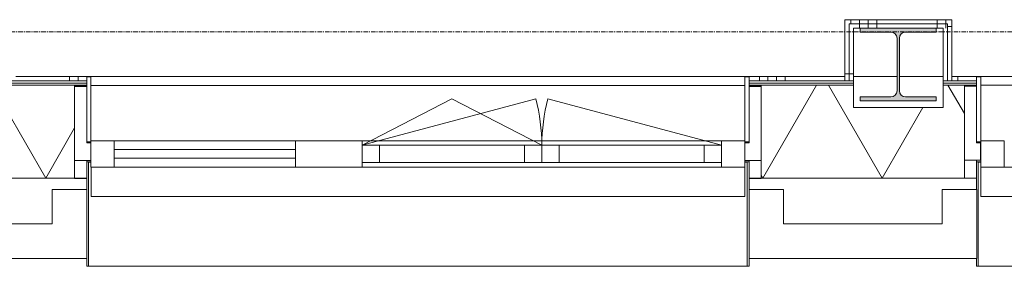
# Model space of a CAD drawing. Header units: millimetres. Extents: x 24475 to 74671, y -6152 to 32037.
# Tile 5 of 36: x 34513 to 37367, y -681 to 35. Entities that reach past the tile are written whole.
import ezdxf

# ---------------------------------------------------------------- set-up
doc = ezdxf.new("R2010")
doc.units = ezdxf.units.MM
doc.linetypes.add('stramien', pattern=[22.225, 12.7, -3.175, 3.175, -3.175])
doc.layers.add('00_Algemeen', color=7, linetype='Continuous', lineweight=9, true_color=0x00a600)
for name, color, linetype, lineweight in [('22_Metselwerk', 7, 'Continuous', 18), ('25_Metaalconstructiewerk', 7, 'Continuous', 9), ('30_Kozijnen-ramen-deuren', 7, 'Continuous', 9), ('42_Dekvloeren en vloersystemen', 7, 'Continuous', 9)]:
    doc.layers.add(name, color=color, linetype=linetype, lineweight=lineweight)
pattern_1 = [(180, (36929.98, 52.5), (-5e-13, -250), []), (180, (36929.98, 77.5), (-5e-13, -250), []), (180, (36929.98, 102.5), (-5e-13, -250), []), (180, (36929.98, 127.5), (-5e-13, -250), [])]
pattern_2 = [(90, (37172.48, 10), (-250, -8e-13), []), (90, (37197.48, 10), (-250, -8e-13), []), (90, (37222.48, 10), (-250, -8e-13), []), (90, (37247.48, 10), (-250, -8e-13), [])]

# ---------------------------------------------------------------- blocks, each defined once
blk = doc.blocks.new('Direct Shape - 2410-10368 v1 - IFC-model constructie _zonder onderbouw_ _MM21228_-1202235-02 tweede verdieping - D')
at = {"layer": '25_Metaalconstructiewerk'}
blk.add_hatch(color=256, dxfattribs=at).paths.add_polyline_path([(40390, -200), (40610, -200), (40610, -189), (40521.5, -189), (40508.8, -183.7), (40503.5, -171), (40503.5, -19), (40508.8, -6.3), (40521.5, -1), (40610, -1), (40610, 10), (40390, 10), (40390, -1), (40478.5, -1), (40491.2, -6.3), (40496.5, -19), (40496.5, -171), (40491.2, -183.7), (40478.5, -189), (40390, -189)])
for p, q in [((40610, 10), (40390, 10)), ((40390, 10), (40390, -1)), ((40610, -1), (40610, 10)), ((40390, -1), (40478.5, -1)), ((40496.5, -19), (40496.5, -171)), ((40503.5, -171), (40503.5, -19)), ((40521.5, -1), (40610, -1)), ((40478.5, -189), (40390, -189)), ((40390, -189), (40390, -200)), ((40610, -189), (40521.5, -189)), ((40610, -200), (40610, -189)), ((40390, -200), (40610, -200))]:
    blk.add_line(p, q, dxfattribs=at)
for centre, start, end in [((40478.5, -19), 0, 90), ((40521.5, -19), 90, 180), ((40478.5, -171), 270, 0), ((40521.5, -171), 180, 270)]:
    blk.add_arc(centre, 18, start, end, dxfattribs=at)
blk = doc.blocks.new('Direct Shape - NLRS_28_SC_TLB_kolom HEA_gen_AT_kolom_gen_HEA220_857677-1202236-02 tweede verdieping - D')
blk.add_blockref('Direct Shape - 2410-10368 v1 - IFC-model constructie _zonder onderbouw_ _MM21228_-1202235-02 tweede verdieping - D', (0, 0))
blk = doc.blocks.new('2410-10368 v1 - IFC-model constructie _zonder onderbouw_ _MM21228__ifc-1-02 tweede verdieping - D')
at = {"layer": '25_Metaalconstructiewerk', "lineweight": 9}
blk.add_blockref('Direct Shape - NLRS_28_SC_TLB_kolom HEA_gen_AT_kolom_gen_HEA220_857677-1202236-02 tweede verdieping - D', (0, 0), dxfattribs=at)
blk = doc.blocks.new('Rectangular Mullion - 21_AEE_aluminium_BxD_68x77mm-8380350-02 tweede verdieping - D')
at = {"layer": '30_Kozijnen-ramen-deuren'}
for p, q in [((-68, 38.5), (0, 38.5)), ((-68, -38.5), (-68, 38.5)), ((0, 38.5), (0, -38.5))]:
    blk.add_line(p, q, dxfattribs=at)
blk = doc.blocks.new('32_AEE_VO_Vliesgevel Paneel - Dubbel Raam Paneel-8380572-02 tweede verdieping - D')
at = {"layer": '30_Kozijnen-ramen-deuren'}
for p, q in [((-520.8, 25), (-470.8, 25)), ((-520.8, -25), (-520.8, 25)), ((-470.8, 25), (-50, 25)), ((-470.8, 25), (-470.8, -25)), ((-50, 25), (0, 25)), ((-50, -25), (-50, 25)), ((50, 25), (0, 25)), ((0, 25), (0, -25)), ((0, 25), (0, -25)), ((50, -25), (50, 25)), ((470.8, 25), (50, 25)), ((470.8, 25), (470.8, -25)), ((520.8, 25), (470.8, 25)), ((520.8, -25), (520.8, 25)), ((-470.8, -25), (-520.8, -25)), ((-50, -25), (-470.8, -25)), ((0, -25), (-50, -25)), ((0, -25), (50, -25)), ((50, -25), (470.8, -25)), ((470.8, -25), (520.8, -25))]:
    blk.add_line(p, q, dxfattribs=at)
blk = doc.blocks.new('Rectangular Mullion - 21_AEE_aluminium_BxD_68x77mm-5651194-02 tweede verdieping - D')
at = {"layer": '30_Kozijnen-ramen-deuren'}
blk.add_line((38946, -316), (39987.6, -316), dxfattribs=at)
blk = doc.blocks.new('Rectangular Mullion - 21_AEE_aluminium_BxD_68x77mm-V43-02 tweede verdieping - D')
at = {"layer": '30_Kozijnen-ramen-deuren'}
for p, q in [((-68, 38.5), (0, 38.5)), ((-68, -38.5), (-68, 38.5)), ((0, 38.5), (0, -38.5)), ((0, -38.5), (-0.75, -38.5))]:
    blk.add_line(p, q, dxfattribs=at)
blk = doc.blocks.new('System Panel - 31_AEE_glas-8380627-02 tweede verdieping - D')
at = {"layer": '30_Kozijnen-ramen-deuren'}
for p, q in [((262.75, 12.5), (-262.75, 12.5)), ((-262.75, 12.5), (-262.75, -12.5)), ((262.75, -12.5), (262.75, 12.5)), ((-262.75, -12.5), (262.75, -12.5))]:
    blk.add_line(p, q, dxfattribs=at)
blk = doc.blocks.new('Rectangular Mullion - 21_AEE_aluminium_BxD_68x77mm-5630969-02 tweede verdieping - D')
at = {"layer": '30_Kozijnen-ramen-deuren'}
blk.add_line((38227.5, -316), (38753, -316), dxfattribs=at)
blk = doc.blocks.new('Rectangular Mullion - 21_AEE_aluminium_BxD_193x77mm-8380570-02 tweede verdieping - D')
at = {"layer": '30_Kozijnen-ramen-deuren'}
for p, q in [((-96.5, 38.5), (96.5, 38.5)), ((-96.5, 25), (-96.5, 38.5)), ((96.5, 38.5), (96.5, -38.5)), ((-96.5, -38.5), (-96.5, -25))]:
    blk.add_line(p, q, dxfattribs=at)
blk = doc.blocks.new('Rectangular Mullion - 21_AEE_aluminium_BxD_68x77mm-V44-02 tweede verdieping - D')
at = {"layer": '30_Kozijnen-ramen-deuren'}
for p, q in [((0, 38.5), (-68, 38.5)), ((-68, 38.5), (-68, 25)), ((0, -38.5), (0, 38.5)), ((-68, -25), (-68, -38.5))]:
    blk.add_line(p, q, dxfattribs=at)
blk = doc.blocks.new('31_AEE_SA_Stelkozijn - Specials A-8378026-02 tweede verdieping - D')
at = {"layer": '30_Kozijnen-ramen-deuren', "lineweight": 18}
for p, q in [((-960.1, 502.5), (-995, 502.5)), ((-995, 502.5), (-995, 284.5)), ((-960.1, 338.5), (-960.1, 502.5)), ((995, 502.5), (960.1, 502.5)), ((960.1, 502.5), (960.1, 338.5)), ((995, 284.5), (995, 502.5)), ((-948.1, 338.5), (-960.1, 338.5)), ((-948.1, 284.5), (-948.1, 338.5)), ((960.1, 338.5), (948.1, 338.5)), ((948.1, 338.5), (948.1, 284.5)), ((-995, 284.5), (-948.1, 284.5)), ((948.1, 284.5), (995, 284.5))]:
    blk.add_line(p, q, dxfattribs=at)
at = {"layer": '30_Kozijnen-ramen-deuren'}
for p, q in [((-947.6, 502.5), (947.6, 502.5)), ((-995, 232.5), (-995, 233.5)), ((-960, 232.5), (-995, 232.5)), ((995, 232.5), (960, 232.5)), ((995, 233.5), (995, 232.5))]:
    blk.add_line(p, q, dxfattribs=at)
blk = doc.blocks.new('41_AEE_SA_Lekdorpel_40mm overstek - Lekdorpel-8378028-02 tweede verdieping - D')
at = {"layer": '30_Kozijnen-ramen-deuren'}
for p, q in [((-960, 200.5), (-960, 280.5)), ((-948, 280.5), (-960, 280.5)), ((-955, -13.4), (-955, 279.5)), ((-955, 279.5), (-948, 279.5)), ((960, 280.5), (948.1, 280.5)), ((948.1, 279.5), (955, 279.5)), ((955, 279.5), (955, -13.4)), ((960, 280.5), (960, 200.5)), ((-960, -13.4), (-960, 0.5)), ((960, 0.5), (960, -13.4)), ((-960, -13.4), (-960, -22.5)), ((-960, -22.5), (-955, -22.5)), ((-955, -13.4), (-955, -22.5)), ((-955, -22.5), (955, -22.5)), ((955, -22.5), (955, -13.4)), ((955, -22.5), (960, -22.5)), ((960, -22.5), (960, -13.4))]:
    blk.add_line(p, q, dxfattribs=at)
blk = doc.blocks.new('AEE_SA_Dagkant_interieur - Dagkant Interieur-8378029-02 tweede verdieping - D')
at = {"layer": '30_Kozijnen-ramen-deuren', "lineweight": 18}
for p, q in [((-947.6, 527), (-960.1, 527)), ((-960.1, 527), (-960.1, 335.6)), ((-947.6, 335.6), (-947.6, 527)), ((960.1, 527), (947.6, 527)), ((947.6, 527), (947.6, 335.6)), ((960.1, 335.6), (960.1, 527)), ((-960.1, 335.6), (-947.6, 335.6)), ((947.6, 335.6), (960.1, 335.6))]:
    blk.add_line(p, q, dxfattribs=at)
blk = doc.blocks.new('31_AEE_SA_Stelkozijn - Specials A-8378016-02 tweede verdieping - D')
at = {"layer": '30_Kozijnen-ramen-deuren', "lineweight": 18}
for p, q in [((-960.1, 502.5), (-995, 502.5)), ((-995, 502.5), (-995, 284.5)), ((-960.1, 338.5), (-960.1, 502.5)), ((995, 502.5), (960.1, 502.5)), ((960.1, 502.5), (960.1, 338.5)), ((995, 284.5), (995, 502.5)), ((-948.1, 338.5), (-960.1, 338.5)), ((-948.1, 284.5), (-948.1, 338.5)), ((960.1, 338.5), (948.1, 338.5)), ((948.1, 338.5), (948.1, 284.5)), ((-995, 284.5), (-948.1, 284.5)), ((948.1, 284.5), (995, 284.5))]:
    blk.add_line(p, q, dxfattribs=at)
at = {"layer": '30_Kozijnen-ramen-deuren'}
for p, q in [((-947.6, 502.5), (947.6, 502.5)), ((-947.5, 284.5), (-948.1, 284.5)), ((-960, 232.5), (-995, 232.5)), ((995, 232.5), (960, 232.5))]:
    blk.add_line(p, q, dxfattribs=at)
blk = doc.blocks.new('41_AEE_SA_Lekdorpel_40mm overstek - Lekdorpel-8378018-02 tweede verdieping - D')
at = {"layer": '30_Kozijnen-ramen-deuren'}
for p, q in [((-960, 200), (-960, 280.5)), ((-947.5, 280.5), (-960, 280.5)), ((-955, -13.4), (-955, 279.5)), ((-955, 279.5), (-947.5, 279.5)), ((960, 280.5), (948, 280.5)), ((948, 279.5), (955, 279.5)), ((955, 279.5), (955, -13.4)), ((960, 280.5), (960, -13.4)), ((-960, -13.4), (-960, 0)), ((-960, -13.4), (-960, -22.5)), ((-960, -22.5), (-955, -22.5)), ((-955, -13.4), (-955, -22.5)), ((-955, -22.5), (955, -22.5)), ((955, -22.5), (955, -13.4)), ((955, -22.5), (960, -22.5)), ((960, -22.5), (960, -13.4))]:
    blk.add_line(p, q, dxfattribs=at)
blk = doc.blocks.new('AEE_SA_Dagkant_interieur - Dagkant Interieur-8378019-02 tweede verdieping - D')
at = {"layer": '30_Kozijnen-ramen-deuren', "lineweight": 18}
for p, q in [((-947.6, 527), (-960.1, 527)), ((-960.1, 527), (-960.1, 335.6)), ((-947.6, 335.6), (-947.6, 527)), ((960.1, 527), (947.6, 527)), ((947.6, 527), (947.6, 335.6)), ((960.1, 335.6), (960.1, 527)), ((-960.1, 335.6), (-947.6, 335.6)), ((947.6, 335.6), (960.1, 335.6))]:
    blk.add_line(p, q, dxfattribs=at)
blk = doc.blocks.new('AEE_Zonnescherm5 - AEE_Zonnescherm-6441847-02 tweede verdieping - D')
at = {"layer": '30_Kozijnen-ramen-deuren'}
for p, q in [((23455.5, -393), (25351, -393)), ((23455.5, -393), (23455.5, -478)), ((25351, -393), (25351, -478)), ((25351, -478), (23455.5, -478))]:
    blk.add_line(p, q, dxfattribs=at)
blk = doc.blocks.new('AEE_Zonnescherm4 - AEE_Zonnescherm-6599227-02 tweede verdieping - D')
at = {"layer": '30_Kozijnen-ramen-deuren'}
for p, q in [((23455.5, -393), (25351, -393)), ((23455.5, -393), (23455.5, -478)), ((25351, -393), (25351, -478)), ((25351, -478), (23455.5, -478))]:
    blk.add_line(p, q, dxfattribs=at)
blk = doc.blocks.new('30_AEE_VO_draairichting - 30_AEE_VO_draairichting-8380617-02 tweede verdieping - D')
at = {"layer": '30_Kozijnen-ramen-deuren'}
blk.add_line((242.7, -134.8), (-260.4, 0), dxfattribs=at)
blk.add_arc((-260.4, 0), 520.8, 345, 0, dxfattribs=at)
blk = doc.blocks.new('30_AEE_VO_draairichting - 30_AEE_VO_draairichting-8380622-02 tweede verdieping - D')
at = {"layer": '30_Kozijnen-ramen-deuren'}
for p, q in [((242.7, 134.8), (-260.4, 0)), ((0, 134.8), (-260.4, 0)), ((260.4, 0), (0, 134.8))]:
    blk.add_line(p, q, dxfattribs=at)
blk.add_arc((-260.4, 0), 520.8, 360, 15, dxfattribs=at)

msp = doc.modelspace()

# ---------------------------------------------------------------- hatches: boundary and pattern name
at = {"layer": '22_Metselwerk', "lineweight": 9}
h = msp.add_hatch(dxfattribs=at)
h.set_pattern_fill('FP_138', color=256, angle=90, style=0, pattern_type=2)
h.set_pattern_definition(pattern_1)
h.paths.add_polyline_path([(36905, -142.5), (36917.5, -142.5), (36917.5, 35), (36905, 35), (36905, -130)])
h = msp.add_hatch(dxfattribs=at)
h.set_pattern_fill('FP_139', color=256, angle=90, style=0, pattern_type=2)
h.set_pattern_definition(pattern_2)
h.paths.add_polyline_path([(37202.5, 22.5), (37215, 22.5), (37215, 35), (36917.5, 35), (36917.5, 22.5), (36930, 22.5)])
h = msp.add_hatch(dxfattribs=at)
h.set_pattern_fill('FP_138', color=256, angle=90, style=0, pattern_type=2)
h.set_pattern_definition(pattern_1)
h.paths.add_polyline_path([(36917.5, -142.5), (36930, -142.5), (36930, 22.5), (36917.5, 22.5), (36917.5, -130)])
h = msp.add_hatch(dxfattribs=at)
h.set_pattern_fill('FP_139', color=256, angle=90, style=0, pattern_type=2)
h.set_pattern_definition(pattern_2)
h.paths.add_polyline_path([(37190, 10), (37202.5, 10), (37202.5, 22.5), (36930, 22.5), (36930, 10)])
h = msp.add_hatch(dxfattribs=at)
h.set_pattern_fill('FP_140', color=256, angle=90, style=0, pattern_type=2)
h.set_pattern_definition([(360, (37189.98, -160), (4e-13, 250), []), (360, (37189.98, -185), (4e-13, 250), []), (360, (37189.98, -210), (4e-13, 250), []), (360, (37189.98, -235), (4e-13, 250), [])])
h.paths.add_polyline_path([(37202.5, -142.5), (37215, -142.5), (37215, 22.5), (37202.5, 22.5), (37202.5, -130)])
h = msp.add_hatch(dxfattribs=at)
h.set_pattern_fill('FP_62', color=256, angle=90, style=0, pattern_type=2)
h.set_pattern_definition([(90, (18407.23, -424.5), (-250, -8e-13), []), (90, (18432.23, -424.5), (-250, -8e-13), []), (90, (18457.23, -424.5), (-250, -8e-13), []), (90, (18482.23, -424.5), (-250, -8e-13), [])])
h.paths.add_polyline_path([(39902.5, -142.5), (39902.5, -130), (39890, -130), (39890, -142.5)])
h.paths.add_polyline_path([(39207, -142.5), (39605, -142.5), (39605, -130), (39207, -130)])
h.paths.add_polyline_path([(37215, -142.5), (37287, -142.5), (37287, -130), (37215, -130)])
h.paths.add_polyline_path([(36895.9, -142.5), (36905, -142.5), (36905, -130), (36627.5, -130), (36627.5, -142.5), (36730.4, -142.5)])
h.paths.add_polyline_path([(34502.5, -142.5), (34707.5, -142.5), (34707.5, -130), (34502.5, -130)])
h.paths.add_polyline_path([(34082.7, -142.5), (34217.5, -142.5), (34217.5, -130), (34047.4, -130), (34047.4, -142.5)])
h.paths.add_polyline_path([(30780, -142.5), (30807.4, -142.5), (30807.4, -130), (30780, -130)])
h.paths.add_polyline_path([(30507.5, -142.5), (30507.5, -130), (29102.5, -130), (29102.5, -142.5), (29283.9, -142.5)])
h.paths.add_polyline_path([(28622, -142.5), (28817.5, -142.5), (28817.5, -130), (28407.6, -130), (28407.6, -142.5), (28456.5, -142.5)])
h = msp.add_hatch(dxfattribs=at)
h.set_pattern_fill('FP_64', color=256, style=0, pattern_type=2)
h.set_pattern_definition([(0, (18307.228, -424.5), (2e-15, 25), [])])
h.paths.add_polyline_path([(39630, -154.5), (39630, -142.5), (39207, -142.5), (39207, -154.5), (39212.5, -154.5)])
h.paths.add_polyline_path([(39890, -154.5), (39914.5, -154.5), (39914.5, -142.5), (39890, -142.5)])
h.paths.add_polyline_path([(37190, -154.5), (37287, -154.5), (37287, -142.5), (37190, -142.5)])
h.paths.add_polyline_path([(36895.9, -154.5), (36930, -154.5), (36930, -142.5), (36627.5, -142.5), (36627.5, -154.5), (36730.4, -154.5)])
h.paths.add_polyline_path([(34707.5, -154.5), (34707.5, -142.5), (34490, -142.5), (34490, -154.5), (34579.2, -154.5)])
h.paths.add_polyline_path([(34230, -154.5), (34230, -142.5), (34047.4, -142.5), (34047.4, -154.5), (34082.7, -154.5)])
h.paths.add_polyline_path([(30520, -154.5), (30520, -142.5), (29090, -142.5), (29090, -154.5), (29283.9, -154.5)])
h.paths.add_polyline_path([(30807.4, -154.5), (30807.4, -142.5), (30780, -142.5), (30780, -154.5)])
h.paths.add_polyline_path([(28456.5, -154.5), (28830, -154.5), (28830, -142.5), (28407.6, -142.5), (28407.6, -154.5)])
h = msp.add_hatch(dxfattribs=at)
h.set_pattern_fill('FP_63', color=256, angle=60, style=0, pattern_type=2)
h.set_pattern_definition([(60, (18307.23, -424.5), (-259.8076, 150), []), (120, (18307.23, -424.5), (-259.8076, -150), [])])
h.paths.add_polyline_path([(40184.5, -424.5), (40184.5, -154.5), (39890, -154.5), (39890, -220), (39630, -220), (39630, -154.5), (39207, -154.5), (39207, -158), (39242, -158), (39242, -424.5), (39874.4, -424.5)])
h.paths.add_polyline_path([(37226.8, -424.5), (37252, -424.5), (37252, -158), (37287, -158), (37287, -154.5), (37190, -154.5), (37190, -220), (36930, -220), (36930, -154.5), (36627.5, -154.5), (36627.5, -158.5), (36662.5, -158.5), (36662.5, -424.5)])
h.paths.add_polyline_path([(34579.2, -424.5), (34672.5, -424.5), (34672.5, -158.5), (34707.5, -158.5), (34707.5, -154.5), (34490, -154.5), (34490, -220), (34230, -220), (34230, -154.5), (34047.4, -154.5), (34047.4, -158.5), (34082.4, -158.5), (34082.4, -424.5)])
h.paths.add_polyline_path([(30772.4, -424.5), (30772.4, -220), (30520, -220), (30520, -154.5), (29090, -154.5), (29090, -220), (28830, -220), (28830, -154.5), (28407.6, -154.5), (28407.6, -158), (28442.6, -158), (28442.6, -424.5), (30607.7, -424.5)])
h.paths.add_polyline_path([(30807.4, -158.5), (30807.4, -154.5), (30780, -154.5), (30780, -158.5)])

# ---------------------------------------------------------------- linework, layer by layer
at = {"layer": '00_Algemeen', "color": 150, "linetype": 'stramien', "true_color": 0x0080ff}
msp.add_line((74371.4, 0), (25788, 0), dxfattribs=at)
at = {"layer": '22_Metselwerk', "lineweight": 9}
for p, q in [((36905, 35), (36905, -142.5)), ((37215, 35), (36905, 35)), ((37215, -142.5), (37215, 35)), ((36917.5, 22.5), (36917.5, -142.5)), ((37202.5, 22.5), (36917.5, 22.5)), ((36930, -154.5), (36930, 10)), ((36930, 10), (37190, 10)), ((37190, 10), (37190, -154.5)), ((37202.5, -142.5), (37202.5, 22.5)), ((34490, -142.5), (34707.5, -142.5)), ((34502.5, -130), (36905, -130)), ((34707.5, -154.5), (34707.5, -130)), ((36627.5, -130), (36627.5, -154.5)), ((36930, -142.5), (36627.5, -142.5)), ((37190, -142.5), (37287, -142.5)), ((37215, -130), (39605, -130)), ((37287, -154.5), (37287, -130)), ((34707.5, -377.5), (34707.5, -373.5)), ((36627.5, -377.5), (36627.5, -373.5)), ((37287, -377), (37287, -373)), ((34707.5, -424.5), (34672.5, -424.5)), ((36662.5, -424.5), (36627.5, -424.5)), ((37287, -424.5), (37252, -424.5))]:
    msp.add_line(p, q, dxfattribs=at)
at = {"layer": '22_Metselwerk'}
for p, q in [((34490, -154.5), (34707.5, -154.5)), ((34672.5, -424.5), (34672.5, -158.5)), ((34672.5, -158.5), (34707.5, -158.5)), ((34707.5, -158.5), (34707.5, -154.5)), ((36627.5, -154.5), (36627.5, -158.5)), ((36627.5, -154.5), (36930, -154.5)), ((36627.5, -158.5), (36662.5, -158.5)), ((36662.5, -158.5), (36662.5, -424.5)), ((36930, -220), (36930, -154.5)), ((37190, -154.5), (37190, -220)), ((37190, -154.5), (37287, -154.5)), ((37252, -424.5), (37252, -158)), ((37252, -158), (37287, -158)), ((37287, -158), (37287, -154.5)), ((37190, -220), (36930, -220)), ((34082.4, -424.5), (34672.5, -424.5)), ((36662.5, -424.5), (37252, -424.5)), ((34707.5, -457.5), (34607.5, -457.5)), ((34607.5, -457.5), (34607.5, -557.5)), ((34707.5, -657.5), (34707.5, -457.5)), ((36727.5, -457.5), (36627.5, -457.5)), ((36627.5, -457.5), (36627.5, -657.5)), ((36727.5, -557.5), (36727.5, -457.5)), ((37287.5, -457.5), (37187.5, -457.5)), ((37187.5, -457.5), (37187.5, -557.5)), ((37287.5, -657.5), (37287.5, -457.5)), ((34607.5, -557.5), (34147.4, -557.5)), ((37187.5, -557.5), (36727.5, -557.5)), ((34047.4, -657.5), (34707.5, -657.5)), ((36627.5, -657.5), (37287.5, -657.5))]:
    msp.add_line(p, q, dxfattribs=at)
at = {"layer": '42_Dekvloeren en vloersystemen'}
for p, q in [((36930, -130), (37056.5, -130)), ((37063.5, -130), (37190, -130))]:
    msp.add_line(p, q, dxfattribs=at)

# ---------------------------------------------------------------- block references
at = {"lineweight": 5}
msp.add_blockref('2410-10368 v1 - IFC-model constructie _zonder onderbouw_ _MM21228__ifc-1-02 tweede verdieping - D', (-3440, 0), dxfattribs=at)
at = {"layer": '30_Kozijnen-ramen-deuren'}
for name, p in [('AEE_SA_Dagkant_interieur - Dagkant Interieur-8378029-02 tweede verdieping - D', (35667.5, -658)), ('AEE_SA_Dagkant_interieur - Dagkant Interieur-8378019-02 tweede verdieping - D', (38247, -657.5)), ('31_AEE_SA_Stelkozijn - Specials A-8378026-02 tweede verdieping - D', (35667.5, -658)), ('31_AEE_SA_Stelkozijn - Specials A-8378016-02 tweede verdieping - D', (38247, -657.5)), ('30_AEE_VO_draairichting - 30_AEE_VO_draairichting-8380622-02 tweede verdieping - D', (35766.4, -329.5)), ('Rectangular Mullion - 21_AEE_aluminium_BxD_68x77mm-5630969-02 tweede verdieping - D', (-3440, 0)), ('Rectangular Mullion - 21_AEE_aluminium_BxD_68x77mm-5651194-02 tweede verdieping - D', (-3440, 0)), ('Rectangular Mullion - 21_AEE_aluminium_BxD_68x77mm-V44-02 tweede verdieping - D', (36615.6, -354.5)), ('41_AEE_SA_Lekdorpel_40mm overstek - Lekdorpel-8378028-02 tweede verdieping - D', (35667.5, -658)), ('AEE_Zonnescherm4 - AEE_Zonnescherm-6599227-02 tweede verdieping - D', (11264.7, 0)), ('41_AEE_SA_Lekdorpel_40mm overstek - Lekdorpel-8378018-02 tweede verdieping - D', (38247, -657.5)), ('AEE_Zonnescherm5 - AEE_Zonnescherm-6441847-02 tweede verdieping - D', (13844, 0))]:
    msp.add_blockref(name, p, dxfattribs=at)
at = {"layer": '30_Kozijnen-ramen-deuren', "rotation": 180}
for name, p in [('30_AEE_VO_draairichting - 30_AEE_VO_draairichting-8380617-02 tweede verdieping - D', (36287.2, -329.5)), ('System Panel - 31_AEE_glas-8380627-02 tweede verdieping - D', (35050.2, -354.5)), ('32_AEE_VO_Vliesgevel Paneel - Dubbel Raam Paneel-8380572-02 tweede verdieping - D', (36026.8, -354.5))]:
    msp.add_blockref(name, p, dxfattribs=at)
at = {"layer": '30_Kozijnen-ramen-deuren', "extrusion": (0, 0, -1)}
for name, p in [('Rectangular Mullion - 21_AEE_aluminium_BxD_68x77mm-V43-02 tweede verdieping - D', (-34719.5, -354.5)), ('Rectangular Mullion - 21_AEE_aluminium_BxD_193x77mm-8380570-02 tweede verdieping - D', (-35409.5, -354.5)), ('Rectangular Mullion - 21_AEE_aluminium_BxD_68x77mm-8380350-02 tweede verdieping - D', (-37299.5, -354.5))]:
    msp.add_blockref(name, p, dxfattribs=at)

doc.saveas('drawing.dxf')
